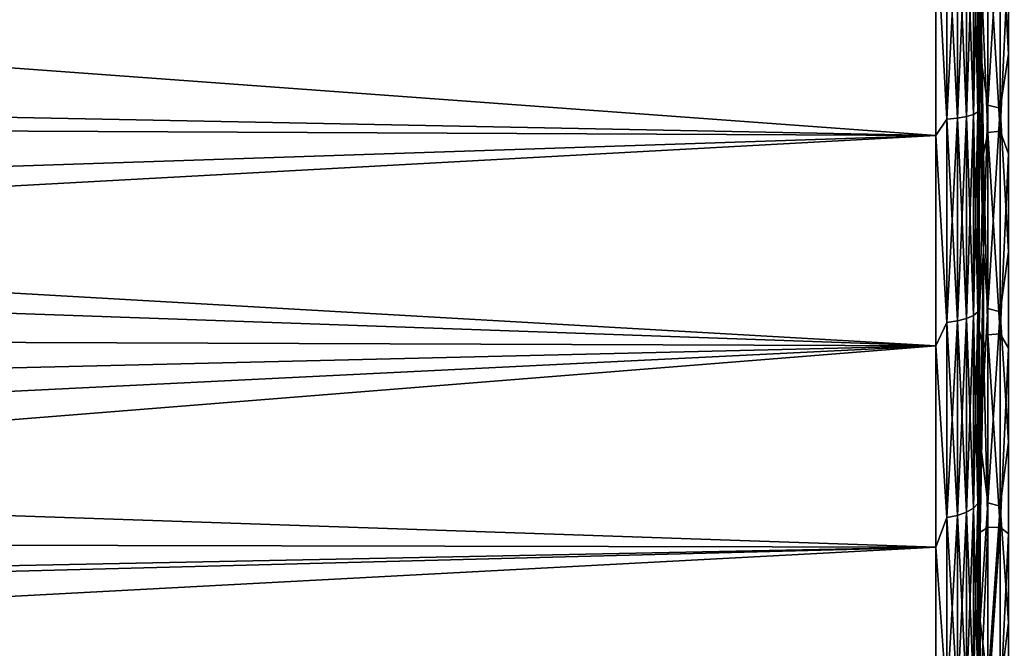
# Model space of a CAD drawing. Header units: metres. Extents: x -22 to 80, y -171 to 22.
# Tile 62 of 77: x 40 to 51, y -11 to -4. Entities that reach past the tile are written whole.
import ezdxf

# ---------------------------------------------------------------- set-up
doc = ezdxf.new("R2010")
doc.units = ezdxf.units.M
doc.layers.add('solid_12421142', color=7, linetype='CONTINUOUS')

msp = doc.modelspace()

# ---------------------------------------------------------------- linework, layer by layer
at = {"layer": 'solid_12421142'}
for points in [[(50.950047, -1.763738, 47.840378), (50.913399, -4.084795, 48.217319), (50.900002, -2.327626, 47.984837)], [(50.913399, -4.084795, 48.217319), (50.950047, -1.763738, 47.840378), (51, -2.275664, 47.878273)], [(51.238167, -1.764055, 47.836754), (51.238167, -4.092938, 48.177883), (51.139996, -2.305871, 47.881714)], [(50.900002, -2.327626, 47.984837), (50.900002, -4.70727, 48.407654), (50.900002, -2.472414, 47.650211)], [(50.913399, -4.084795, 48.217319), (50.900002, -4.70727, 48.407654), (50.900002, -2.327626, 47.984837)], [(50.913399, -4.084795, 48.217319), (51, -2.275664, 47.878273), (51, -4.679548, 48.298115)], [(51.139996, -2.305871, 47.881714), (51, -4.679548, 48.298115), (51, -2.275664, 47.878273)], [(51.139996, -2.305871, 47.881714), (51.139996, -4.71405, 48.306339), (51, -4.679548, 48.298115)], [(51.238167, -4.092938, 48.177883), (51.139996, -4.71405, 48.306339), (51.139996, -2.305871, 47.881714)], [(50.529411, -4.839004, 88.417366), (50.529411, -2.435973, 88.841087), (50.400002, -2.53127, 88.846886)], [(50.529411, -2.435973, 47.158916), (50.529411, -4.839004, 47.582634), (50.400002, -2.53127, 47.153114)], [(50.650112, -2.430167, 88.791405), (50.529411, -2.435973, 88.841087), (50.529411, -4.839004, 88.417366)], [(50.650112, -2.430167, 88.791405), (50.529411, -4.839004, 88.417366), (50.650112, -4.82747, 88.368698)], [(50.650112, -4.82747, 47.631302), (50.529411, -2.435973, 47.158916), (50.650112, -2.430167, 47.208595)], [(50.650112, -4.82747, 47.631302), (50.529411, -4.839004, 47.582634), (50.529411, -2.435973, 47.158916)], [(50.650112, -2.430167, 47.208595), (50.753738, -2.420928, 47.287636), (50.753738, -4.809118, 47.708736)], [(50.650112, -4.82747, 88.368698), (50.753738, -4.809118, 88.29126), (50.753738, -2.420928, 88.712364)], [(50.650112, -2.430167, 88.791405), (50.650112, -4.82747, 88.368698), (50.753738, -2.420928, 88.712364)], [(50.650112, -4.82747, 47.631302), (50.650112, -2.430167, 47.208595), (50.753738, -4.809118, 47.708736)], [(50.753738, -2.420928, 47.287636), (50.83321, -2.408889, 47.39064), (50.83321, -4.785201, 47.80965)], [(50.753738, -4.809118, 88.29126), (50.83321, -4.785201, 88.190353), (50.83321, -2.408889, 88.60936)], [(50.753738, -2.420928, 88.712364), (50.753738, -4.809118, 88.29126), (50.83321, -2.408889, 88.60936)], [(50.753738, -4.809118, 47.708736), (50.753738, -2.420928, 47.287636), (50.83321, -4.785201, 47.80965)], [(50.83321, -2.408889, 47.39064), (50.883099, -2.39487, 47.510582), (50.883099, -4.757352, 47.927151)], [(50.83321, -4.785201, 88.190353), (50.883099, -4.757352, 88.072845), (50.883099, -2.39487, 88.489418)], [(50.83321, -2.408889, 88.60936), (50.83321, -4.785201, 88.190353), (50.883099, -2.39487, 88.489418)], [(50.83321, -4.785201, 47.80965), (50.83321, -2.408889, 47.39064), (50.883099, -4.757352, 47.927151)], [(50.883099, -2.39487, 88.489418), (50.883099, -4.757352, 88.072845), (50.900002, -2.721293, 88.318138)], [(50.883099, -4.757352, 47.927151), (50.883099, -2.39487, 47.510582), (50.900002, -2.472414, 47.650211)], [(50.883099, -4.757352, 47.927151), (50.900002, -2.472414, 47.650211), (50.900002, -4.88655, 48.091248)], [(50.900002, -4.70727, 48.407654), (50.900002, -4.88655, 48.091248), (50.900002, -2.472414, 47.650211)], [(50.400002, -2.53127, 88.846886), (24.218773, -3.307664, 88.737869), (23.908823, -4.900805, 88.420143)], [(50.400002, -5.025629, 88.389778), (50.400002, -2.53127, 88.846886), (23.908823, -4.900805, 88.420143)], [(50.400002, -2.53127, 47.153114), (50.400002, -5.025629, 47.610222), (24.251167, -3.110641, 47.231663)], [(50.529411, -4.839004, 88.417366), (50.400002, -2.53127, 88.846886), (50.400002, -5.025629, 88.389778)], [(50.529411, -4.839004, 47.582634), (50.400002, -5.025629, 47.610222), (50.400002, -2.53127, 47.153114)], [(50.900002, -4.924009, 87.538261), (50.900002, -2.528187, 87.98983), (50.900002, -2.721293, 88.318138)], [(50.913399, -2.927624, 87.986725), (50.900002, -2.528187, 87.98983), (50.900002, -4.924009, 87.538261)], [(50.913399, -2.927624, 87.986725), (51, -4.992749, 87.624855), (51, -2.595857, 88.082932)], [(51.139996, -4.978016, 87.628601), (51.139996, -2.575755, 88.085518), (51, -2.595857, 88.082932)], [(51.139996, -4.978016, 87.628601), (51, -2.595857, 88.082932), (51, -4.992749, 87.624855)], [(51.238167, -2.93346, 88.026566), (51.139996, -2.575755, 88.085518), (51.139996, -4.978016, 87.628601)], [(50.883099, -4.757352, 88.072845), (50.900002, -5.141926, 87.844254), (50.900002, -2.721293, 88.318138)], [(50.900002, -4.924009, 87.538261), (50.900002, -2.721293, 88.318138), (50.900002, -5.141926, 87.844254)], [(50.950047, -5.237625, 87.547081), (50.913399, -2.927624, 87.986725), (50.900002, -4.924009, 87.538261)], [(50.913399, -2.927624, 87.986725), (50.950047, -5.237625, 87.547081), (51, -4.992749, 87.624855)], [(51.238167, -5.238567, 87.550598), (51.238167, -2.93346, 88.026566), (51.139996, -4.978016, 87.628601)], [(50.400002, -5.025629, 47.610222), (23.992847, -4.511837, 47.49041), (24.251167, -3.110641, 47.231663)], [(50.913399, -4.084795, 48.217319), (50.950047, -6.365325, 48.790527), (50.900002, -4.70727, 48.407654)], [(50.950047, -6.365325, 48.790527), (50.913399, -4.084795, 48.217319), (51, -4.679548, 48.298115)], [(51.238167, -4.092938, 48.177883), (51.238167, -6.36647, 48.787075), (51.139996, -4.71405, 48.306339)], [(50.400002, -5.025629, 47.610222), (23.653675, -5.918182, 47.851177), (23.992847, -4.511837, 47.49041)], [(50.900002, -4.70727, 48.407654), (50.900002, -7.029677, 49.117157), (50.900002, -4.88655, 48.091248)], [(50.950047, -6.365325, 48.790527), (50.900002, -7.029677, 49.117157), (50.900002, -4.70727, 48.407654)], [(50.950047, -6.365325, 48.790527), (51, -4.679548, 48.298115), (51, -7.015476, 49.004063)], [(51.139996, -4.71405, 48.306339), (51, -7.015476, 49.004063), (51, -4.679548, 48.298115)], [(51.139996, -4.71405, 48.306339), (51.139996, -7.053487, 49.018147), (51, -7.015476, 49.004063)], [(51.238167, -6.36647, 48.787075), (51.139996, -7.053487, 49.018147), (51.139996, -4.71405, 48.306339)], [(50.529411, -7.176596, 87.717537), (50.529411, -4.839004, 88.417366), (50.400002, -5.025629, 88.389778)], [(50.529411, -4.839004, 47.582634), (50.529411, -7.176596, 48.282463), (50.400002, -5.025629, 47.610222)], [(50.650112, -4.82747, 88.368698), (50.529411, -4.839004, 88.417366), (50.529411, -7.176596, 87.717537)], [(50.650112, -4.82747, 88.368698), (50.529411, -7.176596, 87.717537), (50.650112, -7.15949, 87.67054)], [(50.650112, -7.15949, 48.329464), (50.529411, -4.839004, 47.582634), (50.650112, -4.82747, 47.631302)], [(50.650112, -7.15949, 48.329464), (50.529411, -7.176596, 48.282463), (50.529411, -4.839004, 47.582634)], [(50.650112, -4.82747, 47.631302), (50.753738, -4.809118, 47.708736), (50.753738, -7.132272, 48.404243)], [(50.650112, -7.15949, 87.67054), (50.753738, -7.132272, 87.595757), (50.753738, -4.809118, 88.29126)], [(50.650112, -4.82747, 88.368698), (50.650112, -7.15949, 87.67054), (50.753738, -4.809118, 88.29126)], [(50.650112, -7.15949, 48.329464), (50.650112, -4.82747, 47.631302), (50.753738, -7.132272, 48.404243)], [(50.753738, -4.809118, 47.708736), (50.83321, -4.785201, 47.80965), (50.83321, -7.096802, 48.501698)], [(50.753738, -7.132272, 87.595757), (50.83321, -7.096802, 87.498299), (50.83321, -4.785201, 88.190353)], [(50.753738, -4.809118, 88.29126), (50.753738, -7.132272, 87.595757), (50.83321, -4.785201, 88.190353)], [(50.753738, -7.132272, 48.404243), (50.753738, -4.809118, 47.708736), (50.83321, -7.096802, 48.501698)], [(50.83321, -4.785201, 47.80965), (50.883099, -4.757352, 47.927151), (50.883099, -7.055501, 48.61517)], [(50.83321, -7.096802, 87.498299), (50.883099, -7.055501, 87.384827), (50.883099, -4.757352, 88.072845)], [(50.83321, -4.785201, 88.190353), (50.83321, -7.096802, 87.498299), (50.883099, -4.757352, 88.072845)], [(50.83321, -7.096802, 48.501698), (50.83321, -4.785201, 47.80965), (50.883099, -7.055501, 48.61517)], [(50.883099, -4.757352, 88.072845), (50.883099, -7.055501, 87.384827), (50.900002, -5.141926, 87.844254)], [(50.883099, -7.055501, 48.61517), (50.883099, -4.757352, 47.927151), (50.900002, -4.88655, 48.091248)], [(50.400002, -5.025629, 88.389778), (23.908823, -4.900805, 88.420143), (23.482206, -6.500251, 87.968643)], [(50.883099, -7.055501, 48.61517), (50.900002, -4.88655, 48.091248), (50.900002, -7.250133, 48.825619)], [(50.900002, -7.029677, 49.117157), (50.900002, -7.250133, 48.825619), (50.900002, -4.88655, 48.091248)], [(50.900002, -7.260082, 86.796227), (50.900002, -4.924009, 87.538261), (50.900002, -5.141926, 87.844254)], [(50.950047, -5.237625, 87.547081), (50.900002, -4.924009, 87.538261), (50.900002, -7.260082, 86.796227)], [(51.139996, -7.307687, 86.885452), (51.139996, -4.978016, 87.628601), (51, -4.992749, 87.624855)], [(51.238167, -5.238567, 87.550598), (51.139996, -4.978016, 87.628601), (51.139996, -7.307687, 86.885452)], [(50.400002, -7.446702, 87.635338), (50.400002, -5.025629, 88.389778), (23.482206, -6.500251, 87.968643)], [(50.400002, -5.025629, 47.610222), (50.400002, -7.446702, 48.364658), (23.653675, -5.918182, 47.851177)], [(50.529411, -7.176596, 87.717537), (50.400002, -5.025629, 88.389778), (50.400002, -7.446702, 87.635338)], [(50.529411, -7.176596, 48.282463), (50.400002, -7.446702, 48.364658), (50.400002, -5.025629, 47.610222)], [(50.950047, -5.237625, 87.547081), (51, -7.317137, 86.88179), (51, -4.992749, 87.624855)], [(51.139996, -7.307687, 86.885452), (51, -4.992749, 87.624855), (51, -7.317137, 86.88179)], [(50.883099, -7.055501, 87.384827), (50.900002, -7.509452, 87.074173), (50.900002, -5.141926, 87.844254)], [(50.900002, -7.260082, 86.796227), (50.900002, -5.141926, 87.844254), (50.900002, -7.509452, 87.074173)], [(50.950047, -7.471488, 86.806862), (50.950047, -5.237625, 87.547081), (50.900002, -7.260082, 86.796227)], [(50.950047, -5.237625, 87.547081), (50.950047, -7.471488, 86.806862), (51, -7.317137, 86.88179)], [(51.238167, -7.472831, 86.810242), (51.238167, -5.238567, 87.550598), (51.139996, -7.307687, 86.885452)], [(50.400002, -7.446702, 48.364658), (23.197805, -7.346055, 48.326782), (23.653675, -5.918182, 47.851177)], [(50.950047, -6.365325, 48.790527), (50.913399, -8.536889, 49.692581), (50.900002, -7.029677, 49.117157)], [(50.913399, -8.536889, 49.692581), (50.950047, -6.365325, 48.790527), (51, -7.015476, 49.004063)], [(51.238167, -6.36647, 48.787075), (51.238167, -8.553906, 49.65609), (51.139996, -7.053487, 49.018147)], [(50.400002, -7.446702, 87.635338), (23.482206, -6.500251, 87.968643), (22.9053, -8.100332, 87.374847)], [(50.913399, -8.536889, 49.692581), (51, -7.015476, 49.004063), (51, -9.249525, 49.985874)], [(51.139996, -7.053487, 49.018147), (51, -9.249525, 49.985874), (51, -7.015476, 49.004063)], [(50.753738, -7.132272, 48.404243), (50.83321, -7.096802, 48.501698), (50.83321, -9.31243, 49.457428)], [(50.753738, -9.358974, 86.635254), (50.83321, -9.31243, 86.542572), (50.83321, -7.096802, 87.498299)], [(50.753738, -7.132272, 87.595757), (50.753738, -9.358974, 86.635254), (50.83321, -7.096802, 87.498299)], [(50.83321, -7.096802, 48.501698), (50.883099, -7.055501, 48.61517), (50.883099, -9.258235, 49.565338)], [(50.83321, -9.31243, 86.542572), (50.883099, -9.258235, 86.434662), (50.883099, -7.055501, 87.384827)], [(50.83321, -7.096802, 87.498299), (50.83321, -9.31243, 86.542572), (50.883099, -7.055501, 87.384827)], [(50.83321, -9.31243, 49.457428), (50.83321, -7.096802, 48.501698), (50.883099, -9.258235, 49.565338)], [(50.883099, -7.055501, 87.384827), (50.883099, -9.258235, 86.434662), (50.900002, -7.509452, 87.074173)], [(50.883099, -9.258235, 49.565338), (50.883099, -7.055501, 48.61517), (50.900002, -7.250133, 48.825619)], [(50.900002, -7.029677, 49.117157), (50.900002, -9.243955, 50.095882), (50.900002, -7.250133, 48.825619)], [(50.913399, -8.536889, 49.692581), (50.900002, -9.243955, 50.095882), (50.900002, -7.029677, 49.117157)], [(51.139996, -7.053487, 49.018147), (51.139996, -9.29007, 50.006748), (51, -9.249525, 49.985874)], [(51.238167, -8.553906, 49.65609), (51.139996, -9.29007, 50.006748), (51.139996, -7.053487, 49.018147)], [(50.529411, -9.417136, 86.75106), (50.529411, -7.176596, 87.717537), (50.400002, -7.446702, 87.635338)], [(50.529411, -7.176596, 48.282463), (50.529411, -9.417136, 49.24894), (50.400002, -7.446702, 48.364658)], [(50.650112, -7.15949, 87.67054), (50.529411, -7.176596, 87.717537), (50.529411, -9.417136, 86.75106)], [(50.650112, -7.15949, 87.67054), (50.529411, -9.417136, 86.75106), (50.650112, -9.39469, 86.706367)], [(50.650112, -9.39469, 49.293636), (50.529411, -7.176596, 48.282463), (50.650112, -7.15949, 48.329464)], [(50.650112, -9.39469, 49.293636), (50.529411, -9.417136, 49.24894), (50.529411, -7.176596, 48.282463)], [(50.650112, -7.15949, 48.329464), (50.753738, -7.132272, 48.404243), (50.753738, -9.358974, 49.36475)], [(50.650112, -9.39469, 86.706367), (50.753738, -9.358974, 86.635254), (50.753738, -7.132272, 87.595757)], [(50.650112, -7.15949, 87.67054), (50.650112, -9.39469, 86.706367), (50.753738, -7.132272, 87.595757)], [(50.650112, -9.39469, 49.293636), (50.650112, -7.15949, 48.329464), (50.753738, -9.358974, 49.36475)], [(50.753738, -9.358974, 49.36475), (50.753738, -7.132272, 48.404243), (50.83321, -9.31243, 49.457428)], [(50.400002, -7.446702, 48.364658), (22.598637, -8.814752, 48.939564), (23.197805, -7.346055, 48.326782)], [(50.883099, -9.258235, 49.565338), (50.900002, -7.250133, 48.825619), (50.900002, -9.497453, 49.833755)], [(50.900002, -9.243955, 50.095882), (50.900002, -9.497453, 49.833755), (50.900002, -7.250133, 48.825619)], [(50.900002, -9.46857, 85.786255), (50.900002, -7.260082, 86.796227), (50.900002, -7.509452, 87.074173)], [(50.950047, -7.471488, 86.806862), (50.900002, -7.260082, 86.796227), (50.900002, -9.46857, 85.786255)], [(50.950047, -7.471488, 86.806862), (51, -9.535266, 85.864525), (51, -7.317137, 86.88179)], [(51.139996, -9.530795, 85.866913), (51.139996, -7.307687, 86.885452), (51, -7.317137, 86.88179)], [(51.139996, -9.530795, 85.866913), (51, -7.317137, 86.88179), (51, -9.535266, 85.864525)], [(51.238167, -7.472831, 86.810242), (51.139996, -7.307687, 86.885452), (51.139996, -9.530795, 85.866913)], [(50.400002, -7.446702, 87.635338), (22.9053, -8.100332, 87.374847), (22.180296, -9.704126, 86.623367)], [(50.400002, -9.759187, 86.594574), (50.400002, -7.446702, 87.635338), (22.180296, -9.704126, 86.623367)], [(50.400002, -7.446702, 48.364658), (50.400002, -9.759187, 49.405422), (22.598637, -8.814752, 48.939564)], [(50.529411, -9.417136, 86.75106), (50.400002, -7.446702, 87.635338), (50.400002, -9.759187, 86.594574)], [(50.529411, -9.417136, 49.24894), (50.400002, -9.759187, 49.405422), (50.400002, -7.446702, 48.364658)], [(50.883099, -9.258235, 86.434662), (50.900002, -9.754544, 86.029442), (50.900002, -7.509452, 87.074173)], [(50.913399, -9.586927, 85.780067), (50.950047, -7.471488, 86.806862), (50.900002, -9.46857, 85.786255)], [(50.900002, -9.46857, 85.786255), (50.900002, -7.509452, 87.074173), (50.900002, -9.754544, 86.029442)], [(50.950047, -7.471488, 86.806862), (50.913399, -9.586927, 85.780067), (51, -9.535266, 85.864525)], [(51.238167, -9.606038, 85.815514), (51.238167, -7.472831, 86.810242), (51.139996, -9.530795, 85.866913)], [(50.913399, -8.536889, 49.692581), (50.913399, -10.604527, 50.807442), (50.900002, -9.243955, 50.095882)], [(50.913399, -10.604527, 50.807442), (50.913399, -8.536889, 49.692581), (51, -9.249525, 49.985874)], [(51.238167, -8.553906, 49.65609), (51.238167, -10.625667, 50.77317), (51.139996, -9.29007, 50.006748)], [(50.400002, -9.759187, 49.405422), (21.858961, -10.331125, 49.717007), (22.598637, -8.814752, 48.939564)], [(50.83321, -9.31243, 49.457428), (50.883099, -9.258235, 49.565338), (50.883099, -11.335768, 50.764801)], [(50.83321, -11.402124, 85.33609), (50.883099, -11.335768, 85.235199), (50.883099, -9.258235, 86.434662)], [(50.83321, -9.31243, 86.542572), (50.83321, -11.402124, 85.33609), (50.883099, -9.258235, 86.434662)], [(50.883099, -9.258235, 86.434662), (50.883099, -11.335768, 85.235199), (50.900002, -9.754544, 86.029442)], [(50.883099, -11.335768, 50.764801), (50.883099, -9.258235, 49.565338), (50.900002, -9.497453, 49.833755)], [(50.900002, -9.243955, 50.095882), (50.900002, -11.331476, 51.33873), (50.900002, -9.497453, 49.833755)], [(50.913399, -10.604527, 50.807442), (50.900002, -11.331476, 51.33873), (50.900002, -9.243955, 50.095882)], [(50.913399, -10.604527, 50.807442), (51, -9.249525, 49.985874), (51, -11.349253, 51.229282)], [(51.139996, -9.29007, 50.006748), (51, -11.349253, 51.229282), (51, -9.249525, 49.985874)], [(50.650112, -9.39469, 86.706367), (50.529411, -9.417136, 86.75106), (50.529411, -11.530327, 85.531013)], [(50.650112, -9.39469, 86.706367), (50.529411, -11.530327, 85.531013), (50.650112, -11.502843, 85.48922)], [(50.650112, -11.502843, 50.510777), (50.529411, -9.417136, 49.24894), (50.650112, -9.39469, 49.293636)], [(50.650112, -9.39469, 49.293636), (50.753738, -9.358974, 49.36475), (50.753738, -11.459113, 50.577267)], [(50.650112, -11.502843, 85.48922), (50.753738, -11.459113, 85.422737), (50.753738, -9.358974, 86.635254)], [(50.650112, -9.39469, 86.706367), (50.650112, -11.502843, 85.48922), (50.753738, -9.358974, 86.635254)], [(50.650112, -11.502843, 50.510777), (50.650112, -9.39469, 49.293636), (50.753738, -11.459113, 50.577267)], [(50.753738, -9.358974, 49.36475), (50.83321, -9.31243, 49.457428), (50.83321, -11.402124, 50.663914)], [(50.753738, -11.459113, 85.422737), (50.83321, -11.402124, 85.33609), (50.83321, -9.31243, 86.542572)], [(50.753738, -9.358974, 86.635254), (50.753738, -11.459113, 85.422737), (50.83321, -9.31243, 86.542572)], [(50.753738, -11.459113, 50.577267), (50.753738, -9.358974, 49.36475), (50.83321, -11.402124, 50.663914)], [(50.83321, -11.402124, 50.663914), (50.83321, -9.31243, 49.457428), (50.883099, -11.335768, 50.764801)], [(51.139996, -9.29007, 50.006748), (51.139996, -11.391181, 51.257732), (51, -11.349253, 51.229282)], [(51.238167, -10.625667, 50.77317), (51.139996, -11.391181, 51.257732), (51.139996, -9.29007, 50.006748)], [(50.529411, -11.530327, 85.531013), (50.529411, -9.417136, 86.75106), (50.400002, -9.759187, 86.594574)], [(50.529411, -9.417136, 49.24894), (50.529411, -11.530327, 50.46899), (50.400002, -9.759187, 49.405422)], [(50.650112, -11.502843, 50.510777), (50.529411, -11.530327, 50.46899), (50.529411, -9.417136, 49.24894)], [(50.883099, -11.335768, 50.764801), (50.900002, -9.497453, 49.833755), (50.900002, -11.61477, 51.108307)], [(50.900002, -9.46857, 85.786255), (50.900002, -9.754544, 86.029442), (50.900002, -11.557565, 84.505913)], [(50.913399, -9.586927, 85.780067), (50.900002, -9.46857, 85.786255), (50.900002, -11.557565, 84.505913)], [(50.900002, -11.331476, 51.33873), (50.900002, -11.61477, 51.108307), (50.900002, -9.497453, 49.833755)], [(50.913399, -9.586927, 85.780067), (50.900002, -11.557565, 84.505913), (50.913399, -11.586244, 84.546875)], [(51, -9.535266, 85.864525), (50.913399, -11.586244, 84.546875), (51, -11.614923, 84.58783)], [(50.913399, -9.586927, 85.780067), (50.913399, -11.586244, 84.546875), (51, -9.535266, 85.864525)], [(51.139996, -9.530795, 85.866913), (51, -9.535266, 85.864525), (51, -11.614923, 84.58783)], [(51.139996, -11.614923, 84.58783), (51.139996, -9.530795, 85.866913), (51, -11.614923, 84.58783)], [(51.238167, -9.606038, 85.815514), (51.139996, -9.530795, 85.866913), (51.139996, -11.614923, 84.58783)], [(51.238167, -9.606038, 85.815514), (51.139996, -11.614923, 84.58783), (51.238167, -11.609341, 84.579857)], [(50.400002, -9.759187, 86.594574), (22.180296, -9.704126, 86.623367), (21.76556, -10.506489, 86.182785)], [(50.400002, -9.759187, 86.594574), (21.76556, -10.506489, 86.182785), (21.31325, -11.307329, 85.695885)], [(50.400002, -11.929359, 85.282661), (50.400002, -9.759187, 86.594574), (21.31325, -11.307329, 85.695885)], [(50.400002, -9.759187, 49.405422), (50.400002, -11.929359, 50.717339), (21.858961, -10.331125, 49.717007)], [(50.529411, -11.530327, 85.531013), (50.400002, -9.759187, 86.594574), (50.400002, -11.929359, 85.282661)], [(50.529411, -11.530327, 50.46899), (50.400002, -11.929359, 50.717339), (50.400002, -9.759187, 49.405422)], [(50.883099, -11.335768, 85.235199), (50.900002, -11.863044, 84.718132), (50.900002, -9.754544, 86.029442)], [(50.900002, -11.557565, 84.505913), (50.900002, -9.754544, 86.029442), (50.900002, -11.863044, 84.718132)], [(50.400002, -11.929359, 50.717339), (21.43627, -11.095656, 50.170631), (21.858961, -10.331125, 49.717007)], [(50.913399, -10.604527, 50.807442), (50.913399, -12.528757, 52.154804), (50.900002, -11.331476, 51.33873)], [(50.913399, -12.528757, 52.154804), (50.913399, -10.604527, 50.807442), (51, -11.349253, 51.229282)], [(51.238167, -10.625667, 50.77317), (51.238167, -12.553732, 52.123219), (51.139996, -11.391181, 51.257732)]]:
    msp.add_3dface(points, dxfattribs=at)

doc.saveas('drawing.dxf')
